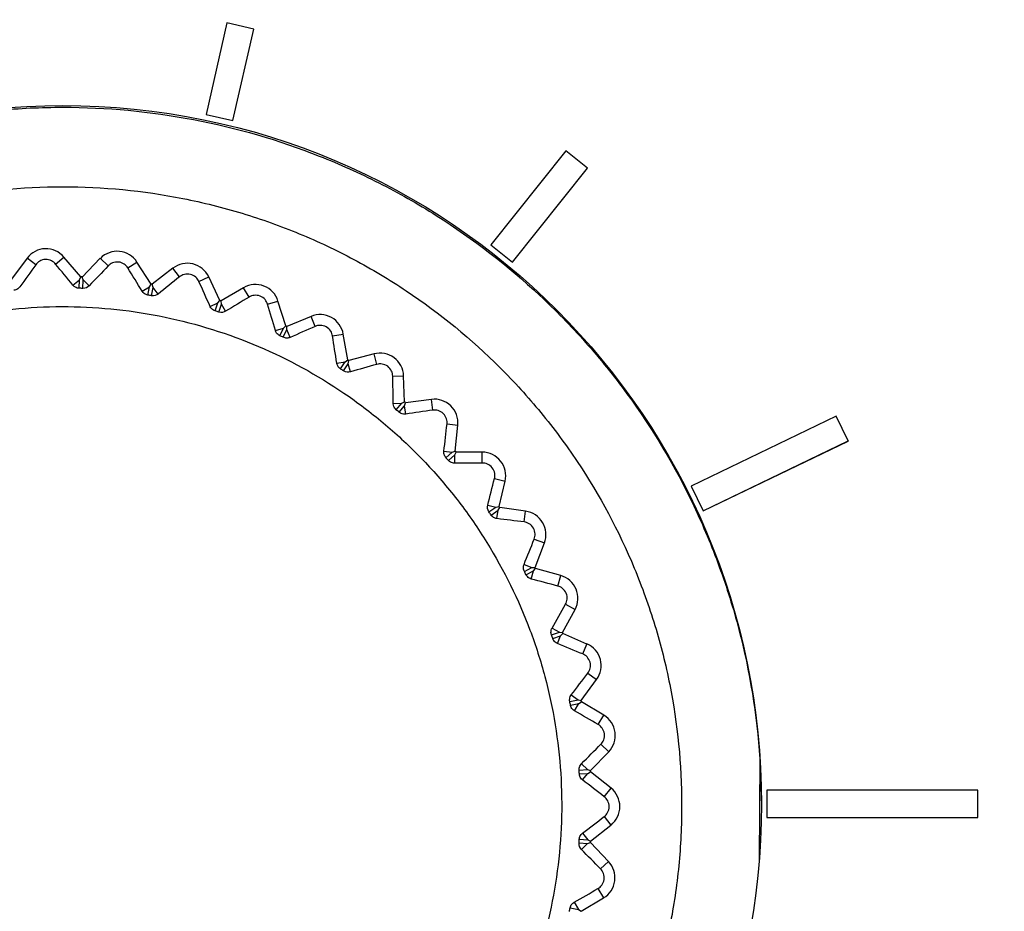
# Model space of a CAD drawing. Header units: millimetres. Extents: x 15440 to 16422, y 10215 to 11289.
# Tile 93 of 143: x 15968 to 15986, y 10805 to 10821. Entities that reach past the tile are written whole.
import ezdxf

# ---------------------------------------------------------------- set-up
doc = ezdxf.new("R2010")
doc.units = ezdxf.units.MM

msp = doc.modelspace()

# ---------------------------------------------------------------- linework, layer by layer
at = {"color": 7, "linetype": 'Continuous', "lineweight": 25}
for p, q in [((15971.526, 10820.711), (15971.146, 10819.048)), ((15972.013, 10820.6), (15971.526, 10820.711)), ((15971.633, 10818.936), (15972.013, 10820.6)), ((15971.633, 10818.936), (15972.013, 10820.6)), ((15972.013, 10820.6), (15972.013, 10820.6)), ((15971.146, 10819.048), (15971.146, 10819.047)), ((15971.146, 10819.048), (15971.633, 10818.936)), ((15971.146, 10819.047), (15971.633, 10818.936)), ((15971.633, 10818.936), (15971.633, 10818.936)), ((15977.688, 10818.385), (15976.326, 10816.677)), ((15978.079, 10818.073), (15977.688, 10818.385)), ((15976.717, 10816.365), (15978.079, 10818.073)), ((15976.717, 10816.365), (15978.079, 10818.073)), ((15978.079, 10818.073), (15978.079, 10818.073)), ((15976.326, 10816.677), (15976.717, 10816.365)), ((15976.326, 10816.677), (15976.717, 10816.365)), ((15976.326, 10816.677), (15976.326, 10816.677)), ((15967.893, 10816.435), (15967.609, 10816.054)), ((15968.051, 10816.317), (15967.893, 10816.435)), ((15968.411, 10816.328), (15968.561, 10816.456)), ((15968.869, 10816.094), (15968.561, 10816.456)), ((15969.225, 10816.433), (15968.893, 10816.093)), ((15969.366, 10816.295), (15969.225, 10816.433)), ((15969.725, 10816.258), (15969.89, 10816.364)), ((15970.147, 10815.965), (15969.89, 10816.364)), ((15976.717, 10816.365), (15976.717, 10816.365)), ((15968.844, 10816.042), (15968.869, 10816.094)), ((15968.914, 10816.04), (15968.893, 10816.093)), ((15970.545, 10816.253), (15970.17, 10815.961)), ((15970.666, 10816.097), (15970.545, 10816.253)), ((15971.017, 10816.013), (15971.195, 10816.097)), ((15971.396, 10815.666), (15971.195, 10816.097)), ((15968.728, 10815.943), (15968.844, 10816.042)), ((15968.84, 10815.888), (15968.844, 10816.042)), ((15968.908, 10815.886), (15968.914, 10816.04)), ((15969.023, 10815.933), (15968.914, 10816.04)), ((15969.987, 10815.834), (15970.116, 10815.917)), ((15970.09, 10815.765), (15970.116, 10815.917)), ((15970.116, 10815.917), (15970.147, 10815.965)), ((15970.158, 10815.753), (15970.184, 10815.905)), ((15970.184, 10815.905), (15970.17, 10815.961)), ((15970.278, 10815.784), (15970.184, 10815.905)), ((15971.829, 10815.899), (15971.419, 10815.659)), ((15971.928, 10815.728), (15971.829, 10815.899)), ((15971.22, 10815.558), (15971.359, 10815.623)), ((15971.313, 10815.476), (15971.359, 10815.623)), ((15971.359, 10815.623), (15971.396, 10815.666)), ((15971.379, 10815.455), (15971.425, 10815.602)), ((15971.425, 10815.602), (15971.419, 10815.659)), ((15971.502, 10815.47), (15971.425, 10815.602)), ((15972.265, 10815.598), (15972.453, 10815.657)), ((15972.595, 10815.204), (15972.453, 10815.657)), ((15973.055, 10815.376), (15972.616, 10815.194)), ((15973.13, 10815.195), (15973.055, 10815.376)), ((15972.552, 10815.166), (15972.595, 10815.204)), ((15972.615, 10815.136), (15972.616, 10815.194)), ((15972.406, 10815.12), (15972.552, 10815.166)), ((15972.487, 10815.026), (15972.552, 10815.166)), ((15972.549, 10814.997), (15972.615, 10815.136)), ((15972.673, 10814.995), (15972.615, 10815.136)), ((15973.446, 10815.021), (15973.64, 10815.054)), ((15973.721, 10814.586), (15973.64, 10815.054)), ((15974.2, 10814.696), (15973.74, 10814.573)), ((15974.25, 10814.505), (15974.2, 10814.696)), ((15973.522, 10814.528), (15973.673, 10814.554)), ((15973.59, 10814.424), (15973.673, 10814.554)), ((15973.648, 10814.387), (15973.731, 10814.516)), ((15973.673, 10814.554), (15973.721, 10814.586)), ((15973.731, 10814.516), (15973.74, 10814.573)), ((15973.771, 10814.369), (15973.731, 10814.516)), ((15974.54, 10814.291), (15974.737, 10814.298)), ((15974.754, 10813.823), (15974.737, 10814.298)), ((15974.55, 10813.792), (15974.703, 10813.798)), ((15974.603, 10813.68), (15974.703, 10813.798)), ((15974.656, 10813.636), (15974.756, 10813.753)), ((15974.703, 10813.798), (15974.754, 10813.823)), ((15974.756, 10813.753), (15974.772, 10813.808)), ((15974.775, 10813.601), (15974.756, 10813.753)), ((15975.244, 10813.868), (15974.772, 10813.808)), ((15975.268, 10813.673), (15975.244, 10813.868)), ((15975.527, 10813.422), (15975.723, 10813.403)), ((15975.677, 10812.93), (15975.723, 10813.403)), ((15982.601, 10813.563), (15979.964, 10812.294)), ((15982.818, 10813.113), (15982.601, 10813.563)), ((15980.181, 10811.843), (15982.818, 10813.113)), ((15980.181, 10811.843), (15982.818, 10813.112)), ((15982.818, 10813.113), (15982.818, 10813.112)), ((15975.47, 10812.926), (15975.622, 10812.912)), ((15975.508, 10812.808), (15975.622, 10812.912)), ((15975.554, 10812.757), (15975.669, 10812.86)), ((15975.622, 10812.912), (15975.677, 10812.93)), ((15975.668, 10812.707), (15975.669, 10812.86)), ((15975.669, 10812.86), (15975.693, 10812.912)), ((15976.168, 10812.909), (15975.693, 10812.912)), ((15976.167, 10812.712), (15976.168, 10812.909)), ((15976.389, 10812.429), (15976.581, 10812.384)), ((15976.472, 10811.921), (15976.581, 10812.384)), ((15979.964, 10812.294), (15980.181, 10811.843)), ((15979.964, 10812.294), (15980.181, 10811.843)), ((15979.964, 10812.294), (15979.964, 10812.294)), ((15976.267, 10811.945), (15976.416, 10811.91)), ((15976.289, 10811.823), (15976.416, 10811.91)), ((15976.328, 10811.767), (15976.455, 10811.853)), ((15976.416, 10811.91), (15976.472, 10811.921)), ((15976.434, 10811.702), (15976.455, 10811.853)), ((15976.455, 10811.853), (15976.485, 10811.902)), ((15976.956, 10811.835), (15976.485, 10811.902)), ((15976.929, 10811.64), (15976.956, 10811.835)), ((15980.181, 10811.843), (15980.181, 10811.843)), ((15977.112, 10811.33), (15977.296, 10811.26)), ((15977.126, 10810.815), (15977.296, 10811.26)), ((15976.926, 10810.867), (15977.069, 10810.812)), ((15976.932, 10810.743), (15977.069, 10810.812)), ((15976.962, 10810.682), (15977.1, 10810.75)), ((15977.059, 10810.603), (15977.1, 10810.75)), ((15977.069, 10810.812), (15977.126, 10810.815)), ((15977.1, 10810.75), (15977.137, 10810.795)), ((15977.594, 10810.666), (15977.137, 10810.795)), ((15977.541, 10810.476), (15977.594, 10810.666)), ((15977.627, 10809.633), (15977.854, 10810.05)), ((15977.681, 10810.144), (15977.854, 10810.05)), ((15977.424, 10809.587), (15977.57, 10809.637)), ((15977.435, 10809.71), (15977.57, 10809.637)), ((15977.57, 10809.637), (15977.627, 10809.633)), ((15977.447, 10809.522), (15977.592, 10809.572)), ((15977.532, 10809.431), (15977.592, 10809.572)), ((15977.592, 10809.572), (15977.634, 10809.611)), ((15978.071, 10809.422), (15977.634, 10809.611)), ((15977.993, 10809.241), (15978.071, 10809.422)), ((15977.965, 10808.394), (15978.246, 10808.777)), ((15978.087, 10808.894), (15978.246, 10808.777)), ((15977.758, 10808.375), (15977.909, 10808.406)), ((15977.786, 10808.496), (15977.909, 10808.406)), ((15977.909, 10808.406), (15977.965, 10808.394)), ((15977.772, 10808.308), (15977.923, 10808.338)), ((15977.844, 10808.207), (15977.923, 10808.338)), ((15977.923, 10808.338), (15977.97, 10808.371)), ((15978.377, 10808.126), (15977.97, 10808.371)), ((15978.276, 10807.957), (15978.377, 10808.126)), ((15978.323, 10807.6), (15978.465, 10807.463)), ((15978.136, 10807.121), (15978.465, 10807.463)), ((15981.213, 10807.335), (15981.198, 10805.488)), ((15981.213, 10807.335), (15981.242, 10806.481)), ((15977.928, 10807.13), (15978.082, 10807.14)), ((15977.972, 10807.246), (15978.082, 10807.14)), ((15978.082, 10807.14), (15978.136, 10807.121)), ((15977.933, 10807.061), (15978.086, 10807.071)), ((15977.991, 10806.952), (15978.086, 10807.071)), ((15978.086, 10807.071), (15978.137, 10807.097)), ((15978.508, 10806.8), (15978.137, 10807.097)), ((15978.385, 10806.646), (15978.508, 10806.8)), ((15985.174, 10806.766), (15981.34, 10806.766)), ((15981.34, 10806.766), (15981.34, 10806.266)), ((15985.174, 10806.266), (15985.174, 10806.766)), ((15978.384, 10806.286), (15978.507, 10806.132)), ((15981.34, 10806.266), (15985.174, 10806.266)), ((15981.34, 10806.266), (15985.174, 10806.266)), ((15981.34, 10806.266), (15981.34, 10806.266)), ((15985.174, 10806.266), (15985.174, 10806.266)), ((15978.135, 10805.836), (15978.507, 10806.132)), ((15977.989, 10805.982), (15978.084, 10805.863)), ((15977.926, 10805.805), (15978.079, 10805.794)), ((15977.93, 10805.873), (15978.084, 10805.863)), ((15977.969, 10805.688), (15978.079, 10805.794)), ((15978.079, 10805.794), (15978.133, 10805.813)), ((15978.084, 10805.863), (15978.135, 10805.836)), ((15978.461, 10805.469), (15978.133, 10805.813)), ((15978.319, 10805.333), (15978.461, 10805.469)), ((15977.963, 10804.563), (15978.371, 10804.807)), ((15978.27, 10804.976), (15978.371, 10804.807)), ((15977.765, 10804.627), (15977.916, 10804.596)), ((15977.838, 10804.728), (15977.916, 10804.596)), ((15977.916, 10804.596), (15977.963, 10804.563))]:
    msp.add_line(p, q, dxfattribs=at)
msp.add_circle((15968.543, 10806.512), 12.699, dxfattribs=at)
for centre, radius, start, end in [((15968.236, 10816.179), 0.428, 40.3872, 143.2298), ((15969.531, 10816.133), 0.428, 32.7276, 135.5702), ((15970.808, 10815.915), 0.428, 25.0681, 127.9107), ((15968.542, 10806.485), 9.615, 87.9095, 88.0479), ((15968.542, 10806.485), 9.615, 80.25, 80.3883), ((15972.045, 10815.529), 0.428, 17.4085, 120.2511), ((15968.542, 10806.485), 9.615, 72.5904, 72.7288), ((15973.219, 10814.982), 0.428, 9.7489, 112.5915), ((15968.542, 10806.485), 9.615, 64.9308, 65.0692), ((15974.31, 10814.282), 0.428, 2.0893, 104.9319), ((15968.542, 10806.485), 9.615, 57.2712, 57.4096), ((15968.542, 10806.485), 9.615, 49.6117, 49.75), ((15975.298, 10813.444), 0.428, 354.4298, 97.2724), ((15968.542, 10806.485), 9.615, 41.9521, 42.0905), ((15976.165, 10812.482), 0.428, 346.7702, 89.6128), ((15968.542, 10806.485), 9.615, 34.2925, 34.4309), ((15976.896, 10811.412), 0.428, 339.1106, 81.9532), ((15968.542, 10806.485), 9.615, 26.6329, 26.7713), ((15977.478, 10810.254), 0.428, 331.451, 74.2936), ((15968.542, 10806.485), 9.615, 18.9734, 19.1117), ((15977.901, 10809.03), 0.428, 323.7915, 66.6341), ((15968.542, 10806.485), 9.615, 11.3138, 11.4522), ((15978.157, 10807.76), 0.428, 316.1319, 58.9745), ((15968.542, 10806.485), 9.615, 3.6542, 3.7926), ((15978.241, 10806.467), 0.428, 308.4723, 51.3149), ((15968.542, 10806.485), 9.615, 355.9946, 356.133), ((15978.152, 10805.174), 0.428, 300.8127, 43.6553)]:
    msp.add_arc(centre, radius, start, end, dxfattribs=at)
for points, knots in [([(16085.443, 10746.598), (16085.457, 10747.042), (16085.438, 10747.486), (16085.432, 10748.373), (16085.434, 10748.817), (16085.432, 10750.148), (16085.432, 10751.035), (16085.429, 10753.697), (16085.427, 10755.472), (16085.422, 10760.796), (16085.419, 10764.345), (16085.41, 10774.994), (16085.404, 10782.093), (16085.383, 10803.389), (16085.369, 10817.58), (16085.356, 10833.533), (16085.354, 10835.305), (16085.351, 10837.963), (16085.35, 10838.849), (16085.349, 10840.621), (16085.348, 10841.507), (16085.341, 10842.835), (16085.339, 10843.278), (16085.344, 10843.942), (16085.351, 10844.165), (16085.324, 10844.604), (16085.285, 10844.821), (16085.151, 10845.246), (16085.061, 10845.446), (16084.839, 10845.825), (16084.705, 10846.005), (16084.259, 10846.487), (16083.89, 10846.742), (16083.289, 10846.993), (16083.078, 10847.056), (16082.65, 10847.131), (16082.431, 10847.142), (16081.779, 10847.182), (16081.344, 10847.21), (16080.038, 10847.298), (16079.167, 10847.359), (16076.552, 10847.53), (16074.805, 10847.637), (16071.307, 10847.843), (16069.555, 10847.941), (16064.292, 10848.222), (16060.774, 10848.391), (16050.198, 10848.841), (16043.116, 10849.068), (16028.925, 10849.366), (16021.813, 10849.436), (16007.597, 10849.416), (16000.488, 10849.324), (15986.303, 10848.986), (15979.228, 10848.743), (15968.662, 10848.266), (15965.149, 10848.088), (15959.894, 10847.793), (15958.145, 10847.69), (15954.653, 10847.47), (15952.91, 10847.352), (15950.734, 10847.209), (15950.299, 10847.181), (15949.646, 10847.14), (15949.428, 10847.127), (15949.003, 10847.051), (15948.795, 10846.991), (15948.392, 10846.822), (15948.2, 10846.715), (15947.845, 10846.463), (15947.679, 10846.316), (15947.384, 10845.989), (15947.255, 10845.811), (15947.036, 10845.428), (15946.946, 10845.223), (15946.815, 10844.803), (15946.773, 10844.585), (15946.749, 10844.252), (15946.748, 10844.141), (15946.749, 10843.918), (15946.749, 10843.807), (15946.751, 10843.25), (15946.75, 10842.805), (15946.746, 10841.469), (15946.746, 10840.578), (15946.742, 10836.124), (15946.738, 10832.56), (15946.722, 10814.735), (15946.709, 10800.462), (15946.689, 10779.047), (15946.682, 10771.908), (15946.673, 10761.2), (15946.669, 10757.631), (15946.664, 10752.277), (15946.662, 10750.493), (15946.661, 10748.262), (15946.66, 10747.816), (15946.659, 10747.147), (15946.66, 10746.924), (15946.658, 10746.478), (15946.667, 10746.256), (15946.717, 10745.818), (15946.757, 10745.602), (15946.864, 10745.174), (15946.932, 10744.961), (15947.178, 10744.345), (15947.393, 10743.964), (15947.672, 10743.62)], [0, 0, 0, 0, 0.003906, 0.003906, 0.007812, 0.007812, 0.015625, 0.015625, 0.03125, 0.03125, 0.0625, 0.0625, 0.125, 0.125, 0.25, 0.25, 0.265625, 0.265625, 0.273437, 0.273437, 0.28125, 0.28125, 0.285156, 0.285156, 0.287109, 0.287109, 0.289062, 0.289062, 0.291016, 0.291016, 0.292969, 0.292969, 0.296875, 0.296875, 0.298828, 0.298828, 0.300781, 0.300781, 0.304687, 0.304687, 0.3125, 0.3125, 0.328125, 0.328125, 0.34375, 0.34375, 0.375, 0.375, 0.4375, 0.4375, 0.5, 0.5, 0.5625, 0.5625, 0.625, 0.625, 0.65625, 0.65625, 0.671875, 0.671875, 0.6875, 0.6875, 0.691406, 0.691406, 0.693359, 0.693359, 0.695312, 0.695312, 0.697266, 0.697266, 0.699219, 0.699219, 0.701172, 0.701172, 0.703125, 0.703125, 0.705078, 0.705078, 0.706055, 0.706055, 0.707031, 0.707031, 0.710937, 0.710937, 0.71875, 0.71875, 0.75, 0.75, 0.875, 0.875, 0.9375, 0.9375, 0.96875, 0.96875, 0.984375, 0.984375, 0.988281, 0.988281, 0.990234, 0.990234, 0.992187, 0.992187, 0.994141, 0.994141, 0.996094, 0.996094, 1, 1, 1, 1]), ([(15955.871, 10807.348), (15955.926, 10808.149), (15956.055, 10808.932), (15956.356, 10810.08), (15956.474, 10810.459), (15956.747, 10811.207), (15956.903, 10811.578), (15957.417, 10812.659), (15957.824, 10813.339), (15958.526, 10814.298), (15958.775, 10814.608), (15959.307, 10815.207), (15959.587, 10815.494), (15960.459, 10816.307), (15961.085, 10816.791), (15962.093, 10817.428), (15962.443, 10817.626), (15963.156, 10817.988), (15963.519, 10818.15), (15964.625, 10818.586), (15965.386, 10818.806), (15966.563, 10819.03), (15966.962, 10819.086), (15967.754, 10819.161), (15968.15, 10819.179), (15969.338, 10819.179), (15970.129, 10819.105), (15971.705, 10818.805), (15972.467, 10818.583), (15973.572, 10818.147), (15973.934, 10817.985), (15974.644, 10817.624), (15974.995, 10817.425), (15976.006, 10816.785), (15976.632, 10816.301), (15977.501, 10815.489), (15977.779, 10815.204), (15978.311, 10814.605), (15978.562, 10814.293), (15979.265, 10813.331), (15979.67, 10812.651), (15980.183, 10811.574), (15980.338, 10811.203), (15980.612, 10810.452), (15980.73, 10810.072), (15981.031, 10808.92), (15981.159, 10808.136), (15981.213, 10807.335)], [0, 0, 0, 0, 0.0625, 0.0625, 0.09375, 0.09375, 0.125, 0.125, 0.1875, 0.1875, 0.21875, 0.21875, 0.25, 0.25, 0.3125, 0.3125, 0.34375, 0.34375, 0.375, 0.375, 0.4375, 0.4375, 0.46875, 0.46875, 0.5, 0.5, 0.5625, 0.5625, 0.625, 0.625, 0.65625, 0.65625, 0.6875, 0.6875, 0.75, 0.75, 0.78125, 0.78125, 0.8125, 0.8125, 0.875, 0.875, 0.90625, 0.90625, 0.9375, 0.9375, 1, 1, 1, 1]), ([(15968.542, 10795.235), (15969.285, 10795.235), (15970.021, 10795.308), (15971.477, 10795.599), (15972.182, 10795.815), (15973.197, 10796.236), (15973.529, 10796.394), (15974.179, 10796.742), (15974.498, 10796.934), (15975.419, 10797.551), (15975.985, 10798.017), (15977.022, 10799.056), (15977.497, 10799.636), (15978.312, 10800.858), (15978.657, 10801.505), (15979.08, 10802.528), (15979.205, 10802.88), (15979.418, 10803.586), (15979.507, 10803.942), (15979.649, 10804.661), (15979.703, 10805.023), (15979.774, 10805.755), (15979.792, 10806.125), (15979.791, 10807.238), (15979.718, 10807.968), (15979.502, 10809.046), (15979.413, 10809.403), (15979.198, 10810.111), (15979.072, 10810.461), (15978.648, 10811.481), (15978.302, 10812.127), (15977.688, 10813.045), (15977.467, 10813.344), (15976.996, 10813.915), (15976.749, 10814.188), (15975.97, 10814.965), (15975.403, 10815.431), (15974.479, 10816.048), (15974.16, 10816.238), (15973.511, 10816.584), (15973.179, 10816.741), (15972.502, 10817.021), (15972.156, 10817.144), (15971.451, 10817.358), (15971.089, 10817.449), (15970.002, 10817.664), (15969.272, 10817.735), (15967.804, 10817.734), (15967.058, 10817.66), (15965.617, 10817.372), (15964.915, 10817.16), (15963.893, 10816.736), (15963.556, 10816.576), (15962.905, 10816.227), (15962.59, 10816.038), (15961.677, 10815.427), (15961.107, 10814.96), (15960.058, 10813.91), (15959.593, 10813.341), (15958.982, 10812.427), (15958.793, 10812.112), (15958.445, 10811.46), (15958.286, 10811.123), (15957.864, 10810.101), (15957.651, 10809.4), (15957.436, 10808.318), (15957.382, 10807.951), (15957.309, 10807.213), (15957.292, 10806.845), (15957.292, 10805.745), (15957.364, 10805.015), (15957.58, 10803.926), (15957.671, 10803.565), (15957.885, 10802.861), (15958.132, 10802.171), (15958.446, 10801.507), (15958.793, 10800.858), (15958.984, 10800.538), (15959.601, 10799.616), (15960.067, 10799.05), (15960.845, 10798.271), (15961.118, 10798.024), (15961.691, 10797.553), (15961.989, 10797.332), (15962.907, 10796.72), (15963.553, 10796.374), (15964.575, 10795.951), (15964.926, 10795.825), (15965.633, 10795.611), (15965.989, 10795.522), (15967.068, 10795.308), (15967.798, 10795.235), (15968.542, 10795.235)], [0, 0, 0, 0, 0.03125, 0.03125, 0.0625, 0.0625, 0.078125, 0.078125, 0.09375, 0.09375, 0.125, 0.125, 0.15625, 0.15625, 0.1875, 0.1875, 0.203125, 0.203125, 0.21875, 0.21875, 0.234375, 0.234375, 0.25, 0.25, 0.28125, 0.28125, 0.296875, 0.296875, 0.3125, 0.3125, 0.34375, 0.34375, 0.359375, 0.359375, 0.375, 0.375, 0.40625, 0.40625, 0.421875, 0.421875, 0.4375, 0.4375, 0.453125, 0.453125, 0.46875, 0.46875, 0.5, 0.5, 0.53125, 0.53125, 0.5625, 0.5625, 0.578125, 0.578125, 0.59375, 0.59375, 0.625, 0.625, 0.65625, 0.65625, 0.671875, 0.671875, 0.6875, 0.6875, 0.71875, 0.71875, 0.734375, 0.734375, 0.75, 0.75, 0.78125, 0.78125, 0.796875, 0.796875, 0.8125, 0.828125, 0.828125, 0.84375, 0.84375, 0.875, 0.875, 0.890625, 0.890625, 0.90625, 0.90625, 0.9375, 0.9375, 0.953125, 0.953125, 0.96875, 0.96875, 1, 1, 1, 1]), ([(15968.411, 10816.328), (15968.392, 10816.352), (15968.367, 10816.373), (15968.305, 10816.403), (15968.267, 10816.413), (15968.19, 10816.41), (15968.153, 10816.399), (15968.092, 10816.364), (15968.069, 10816.342), (15968.051, 10816.317)], [0, 0, 0, 0, 0.25, 0.25, 0.5, 0.5, 0.75, 0.75, 1, 1, 1, 1]), ([(15969.725, 10816.258), (15969.709, 10816.284), (15969.687, 10816.308), (15969.629, 10816.347), (15969.593, 10816.361), (15969.516, 10816.368), (15969.478, 10816.362), (15969.413, 10816.336), (15969.387, 10816.317), (15969.366, 10816.295)], [0, 0, 0, 0, 0.25, 0.25, 0.5, 0.5, 0.75, 0.75, 1, 1, 1, 1]), ([(15971.017, 10816.013), (15971.004, 10816.041), (15970.986, 10816.068), (15970.934, 10816.114), (15970.899, 10816.133), (15970.825, 10816.15), (15970.786, 10816.149), (15970.718, 10816.132), (15970.69, 10816.116), (15970.666, 10816.097)], [0, 0, 0, 0, 0.25, 0.25, 0.5, 0.5, 0.75, 0.75, 1, 1, 1, 1]), ([(15967.759, 10815.913), (15967.751, 10815.901), (15967.74, 10815.889), (15967.726, 10815.879), (15967.716, 10815.872), (15967.704, 10815.865), (15967.691, 10815.86), (15967.68, 10815.856), (15967.668, 10815.853), (15967.656, 10815.851), (15967.655, 10815.851), (15967.653, 10815.851), (15967.651, 10815.851)], [0.0000006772, 0.0000006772, 0.0000006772, 0.0000006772, 0.0000561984, 0.0000561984, 0.0000561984, 0.0000990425, 0.0000990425, 0.0000990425, 0.0001357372, 0.0001357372, 0.0001357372, 0.0001404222, 0.0001404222, 0.0001404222, 0.0001404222]), ([(15968.84, 10815.888), (15968.828, 10815.889), (15968.816, 10815.891), (15968.805, 10815.893), (15968.793, 10815.897), (15968.781, 10815.902), (15968.771, 10815.907), (15968.757, 10815.915), (15968.744, 10815.925), (15968.734, 10815.936), (15968.732, 10815.938), (15968.73, 10815.941), (15968.728, 10815.943)], [0.0000044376, 0.0000044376, 0.0000044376, 0.0000044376, 0.0000393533, 0.0000393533, 0.0000393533, 0.000078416, 0.000078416, 0.000078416, 0.0001327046, 0.0001327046, 0.0001327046, 0.0001442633, 0.0001442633, 0.0001442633, 0.0001442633]), ([(15970.09, 10815.765), (15970.078, 10815.767), (15970.067, 10815.77), (15970.056, 10815.775), (15970.044, 10815.78), (15970.033, 10815.786), (15970.024, 10815.794), (15970.011, 10815.804), (15970, 10815.815), (15969.991, 10815.827), (15969.99, 10815.83), (15969.988, 10815.832), (15969.987, 10815.834)], [0.0000033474, 0.0000033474, 0.0000033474, 0.0000033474, 0.0000394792, 0.0000394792, 0.0000394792, 0.0000786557, 0.0000786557, 0.0000786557, 0.0001334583, 0.0001334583, 0.0001334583, 0.0001432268, 0.0001432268, 0.0001432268, 0.0001432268]), ([(15972.265, 10815.598), (15972.256, 10815.627), (15972.241, 10815.656), (15972.196, 10815.709), (15972.165, 10815.732), (15972.093, 10815.76), (15972.054, 10815.764), (15971.985, 10815.756), (15971.954, 10815.744), (15971.928, 10815.728)], [0, 0, 0, 0, 0.25, 0.25, 0.5, 0.5, 0.75, 0.75, 1, 1, 1, 1]), ([(15970.011, 10797.548), (15970.602, 10797.645), (15971.174, 10797.798), (15972.284, 10798.214), (15972.826, 10798.481), (15973.831, 10799.105), (15974.3, 10799.464), (15974.952, 10800.073), (15975.161, 10800.289), (15975.553, 10800.736), (15975.737, 10800.967), (15976.253, 10801.686), (15976.551, 10802.2), (15977.046, 10803.288), (15977.236, 10803.848), (15977.438, 10804.711), (15977.492, 10805.002), (15977.571, 10805.592), (15977.596, 10805.892), (15977.626, 10806.781), (15977.588, 10807.37), (15977.444, 10808.248), (15977.382, 10808.541), (15977.228, 10809.117), (15977.138, 10809.4), (15976.826, 10810.229), (15976.566, 10810.76), (15976.095, 10811.521), (15975.925, 10811.767), (15975.564, 10812.238), (15975.183, 10812.689), (15974.759, 10813.101), (15974.313, 10813.493), (15974.078, 10813.68), (15973.353, 10814.201), (15972.841, 10814.497), (15971.765, 10814.986), (15971.194, 10815.181), (15970.041, 10815.451), (15969.456, 10815.529), (15968.565, 10815.56), (15968.264, 10815.556), (15967.671, 10815.517), (15967.377, 10815.484), (15966.503, 10815.341), (15965.93, 10815.189), (15964.81, 10814.769), (15964.279, 10814.507), (15963.526, 10814.041), (15963.282, 10813.873), (15962.81, 10813.512), (15962.58, 10813.318), (15961.929, 10812.71), (15961.539, 10812.267), (15961.02, 10811.545), (15960.858, 10811.294), (15960.558, 10810.778), (15960.422, 10810.514), (15960.055, 10809.707), (15959.863, 10809.148), (15959.658, 10808.278), (15959.604, 10807.983), (15959.525, 10807.395), (15959.476, 10806.806), (15959.484, 10806.215), (15959.521, 10805.624), (15959.555, 10805.325), (15959.699, 10804.443), (15959.851, 10803.872), (15960.161, 10803.041), (15960.278, 10802.769), (15960.541, 10802.233), (15960.686, 10801.971), (15961.154, 10801.216), (15961.512, 10800.746), (15962.119, 10800.095), (15962.334, 10799.885), (15962.781, 10799.492), (15963.013, 10799.308), (15963.732, 10798.79), (15964.243, 10798.493), (15965.332, 10797.996), (15965.893, 10797.805), (15966.755, 10797.602), (15967.045, 10797.548), (15967.635, 10797.469), (15967.934, 10797.444), (15968.827, 10797.413), (15969.42, 10797.451), (15970.011, 10797.548)], [0, 0, 0, 0, 0.03125, 0.03125, 0.0625, 0.0625, 0.09375, 0.09375, 0.109375, 0.109375, 0.125, 0.125, 0.15625, 0.15625, 0.1875, 0.1875, 0.203125, 0.203125, 0.21875, 0.21875, 0.25, 0.25, 0.265625, 0.265625, 0.28125, 0.28125, 0.3125, 0.3125, 0.328125, 0.328125, 0.34375, 0.359375, 0.359375, 0.375, 0.375, 0.40625, 0.40625, 0.4375, 0.4375, 0.46875, 0.46875, 0.484375, 0.484375, 0.5, 0.5, 0.53125, 0.53125, 0.5625, 0.5625, 0.578125, 0.578125, 0.59375, 0.59375, 0.625, 0.625, 0.640625, 0.640625, 0.65625, 0.65625, 0.6875, 0.6875, 0.703125, 0.703125, 0.71875, 0.734375, 0.734375, 0.75, 0.75, 0.78125, 0.78125, 0.796875, 0.796875, 0.8125, 0.8125, 0.84375, 0.84375, 0.859375, 0.859375, 0.875, 0.875, 0.90625, 0.90625, 0.9375, 0.9375, 0.953125, 0.953125, 0.96875, 0.96875, 1, 1, 1, 1]), ([(15971.313, 10815.476), (15971.302, 10815.479), (15971.29, 10815.484), (15971.28, 10815.491), (15971.269, 10815.497), (15971.259, 10815.505), (15971.251, 10815.514), (15971.239, 10815.525), (15971.23, 10815.539), (15971.223, 10815.552), (15971.222, 10815.554), (15971.221, 10815.556), (15971.22, 10815.558)], [0.0000024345, 0.0000024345, 0.0000024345, 0.0000024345, 0.00003959, 0.00003959, 0.00003959, 0.000078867, 0.000078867, 0.000078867, 0.0001341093, 0.0001341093, 0.0001341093, 0.0001423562, 0.0001423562, 0.0001423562, 0.0001423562]), ([(15973.446, 10815.021), (15973.442, 10815.05), (15973.431, 10815.081), (15973.393, 10815.14), (15973.364, 10815.167), (15973.298, 10815.204), (15973.259, 10815.213), (15973.19, 10815.214), (15973.158, 10815.207), (15973.13, 10815.195)], [0, 0, 0, 0, 0.25, 0.25, 0.5, 0.5, 0.75, 0.75, 1, 1, 1, 1]), ([(15972.487, 10815.026), (15972.476, 10815.031), (15972.465, 10815.038), (15972.455, 10815.046), (15972.445, 10815.054), (15972.436, 10815.063), (15972.429, 10815.073), (15972.419, 10815.086), (15972.412, 10815.101), (15972.407, 10815.115), (15972.407, 10815.116), (15972.406, 10815.118), (15972.406, 10815.12)], [0.0000016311, 0.0000016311, 0.0000016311, 0.0000016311, 0.000039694, 0.000039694, 0.000039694, 0.0000790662, 0.0000790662, 0.0000790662, 0.0001347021, 0.0001347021, 0.0001347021, 0.000141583, 0.000141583, 0.000141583, 0.000141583]), ([(15972.673, 10814.995), (15972.656, 10814.988), (15972.636, 10814.983), (15972.594, 10814.983), (15972.57, 10814.987), (15972.549, 10814.997)], [0, 0, 0, 0, 0.5, 0.5, 1, 1, 1, 1]), ([(15973.59, 10814.424), (15973.579, 10814.431), (15973.569, 10814.439), (15973.561, 10814.449), (15973.552, 10814.458), (15973.545, 10814.468), (15973.539, 10814.479), (15973.531, 10814.493), (15973.526, 10814.509), (15973.523, 10814.523), (15973.523, 10814.525), (15973.523, 10814.526), (15973.522, 10814.528)], [0.0000008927, 0.0000008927, 0.0000008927, 0.0000008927, 0.0000397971, 0.0000397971, 0.0000397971, 0.0000792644, 0.0000792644, 0.0000792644, 0.0001352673, 0.0001352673, 0.0001352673, 0.0001408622, 0.0001408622, 0.0001408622, 0.0001408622]), ([(15974.54, 10814.291), (15974.54, 10814.321), (15974.533, 10814.353), (15974.503, 10814.416), (15974.479, 10814.447), (15974.418, 10814.492), (15974.381, 10814.506), (15974.312, 10814.517), (15974.279, 10814.514), (15974.25, 10814.505)], [0, 0, 0, 0, 0.25, 0.25, 0.5, 0.5, 0.75, 0.75, 1, 1, 1, 1]), ([(15974.603, 10813.68), (15974.593, 10813.689), (15974.584, 10813.699), (15974.577, 10813.709), (15974.57, 10813.719), (15974.564, 10813.731), (15974.56, 10813.742), (15974.554, 10813.757), (15974.551, 10813.773), (15974.55, 10813.788), (15974.55, 10813.79), (15974.55, 10813.791), (15974.55, 10813.792)], [0.0000004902, 0.0000004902, 0.0000004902, 0.0000004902, 0.000039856, 0.000039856, 0.000039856, 0.0000793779, 0.0000793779, 0.0000793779, 0.000135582, 0.000135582, 0.000135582, 0.0001404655, 0.0001404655, 0.0001404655, 0.0001404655]), ([(15974.775, 10813.601), (15974.762, 10813.6), (15974.748, 10813.599), (15974.733, 10813.601), (15974.72, 10813.603), (15974.707, 10813.606), (15974.694, 10813.612), (15974.683, 10813.617), (15974.673, 10813.623), (15974.663, 10813.63), (15974.66, 10813.632), (15974.658, 10813.634), (15974.656, 10813.636)], [0.0000091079, 0.0000091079, 0.0000091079, 0.0000091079, 0.0000593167, 0.0000593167, 0.0000593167, 0.0001030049, 0.0001030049, 0.0001030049, 0.0001399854, 0.0001399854, 0.0001399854, 0.0001489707, 0.0001489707, 0.0001489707, 0.0001489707]), ([(15975.527, 10813.422), (15975.531, 10813.452), (15975.528, 10813.484), (15975.507, 10813.55), (15975.487, 10813.584), (15975.432, 10813.638), (15975.398, 10813.656), (15975.331, 10813.676), (15975.298, 10813.677), (15975.268, 10813.673)], [0, 0, 0, 0, 0.25, 0.25, 0.5, 0.5, 0.75, 0.75, 1, 1, 1, 1]), ([(15975.508, 10812.808), (15975.493, 10812.825), (15975.481, 10812.847), (15975.469, 10812.888), (15975.468, 10812.908), (15975.47, 10812.926)], [0, 0, 0, 0, 0.5, 0.5, 1, 1, 1, 1]), ([(15975.668, 10812.707), (15975.654, 10812.707), (15975.64, 10812.709), (15975.625, 10812.713), (15975.613, 10812.716), (15975.6, 10812.722), (15975.588, 10812.729), (15975.578, 10812.735), (15975.568, 10812.743), (15975.56, 10812.751), (15975.558, 10812.753), (15975.556, 10812.755), (15975.554, 10812.757)], [0.0000068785, 0.0000068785, 0.0000068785, 0.0000068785, 0.0000585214, 0.0000585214, 0.0000585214, 0.0001019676, 0.0001019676, 0.0001019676, 0.0001388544, 0.0001388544, 0.0001388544, 0.0001467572, 0.0001467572, 0.0001467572, 0.0001467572]), ([(15976.389, 10812.429), (15976.397, 10812.458), (15976.399, 10812.49), (15976.387, 10812.559), (15976.372, 10812.595), (15976.324, 10812.655), (15976.293, 10812.679), (15976.229, 10812.707), (15976.197, 10812.712), (15976.167, 10812.712)], [0, 0, 0, 0, 0.25, 0.25, 0.5, 0.5, 0.75, 0.75, 1, 1, 1, 1]), ([(15976.434, 10811.702), (15976.42, 10811.704), (15976.405, 10811.707), (15976.391, 10811.714), (15976.38, 10811.719), (15976.368, 10811.726), (15976.357, 10811.735), (15976.348, 10811.742), (15976.339, 10811.751), (15976.332, 10811.761), (15976.33, 10811.763), (15976.329, 10811.765), (15976.328, 10811.767)], [0.0000051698, 0.0000051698, 0.0000051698, 0.0000051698, 0.0000579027, 0.0000579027, 0.0000579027, 0.0001011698, 0.0001011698, 0.0001011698, 0.0001379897, 0.0001379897, 0.0001379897, 0.000145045, 0.000145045, 0.000145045, 0.000145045]), ([(15977.112, 10811.33), (15977.123, 10811.358), (15977.129, 10811.389), (15977.126, 10811.459), (15977.116, 10811.496), (15977.077, 10811.563), (15977.049, 10811.59), (15976.99, 10811.627), (15976.958, 10811.637), (15976.929, 10811.64)], [0, 0, 0, 0, 0.25, 0.25, 0.5, 0.5, 0.75, 0.75, 1, 1, 1, 1]), ([(15976.932, 10810.743), (15976.928, 10810.75), (15976.925, 10810.757), (15976.923, 10810.764), (15976.919, 10810.776), (15976.916, 10810.789), (15976.916, 10810.8), (15976.915, 10810.816), (15976.916, 10810.831), (15976.919, 10810.844), (15976.921, 10810.852), (15976.923, 10810.86), (15976.926, 10810.867)], [0.0000146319, 0.0000146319, 0.0000146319, 0.0000146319, 0.000038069, 0.000038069, 0.000038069, 0.0000759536, 0.0000759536, 0.0000759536, 0.0001257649, 0.0001257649, 0.0001257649, 0.0001547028, 0.0001547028, 0.0001547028, 0.0001547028]), ([(15977.059, 10810.603), (15977.045, 10810.607), (15977.031, 10810.613), (15977.017, 10810.621), (15977.007, 10810.628), (15976.996, 10810.636), (15976.987, 10810.647), (15976.979, 10810.655), (15976.971, 10810.665), (15976.965, 10810.676), (15976.964, 10810.678), (15976.963, 10810.68), (15976.962, 10810.682)], [0.000003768, 0.000003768, 0.000003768, 0.000003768, 0.0000573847, 0.0000573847, 0.0000573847, 0.0001005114, 0.0001005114, 0.0001005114, 0.0001372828, 0.0001372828, 0.0001372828, 0.0001436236, 0.0001436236, 0.0001436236, 0.0001436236]), ([(15977.681, 10810.144), (15977.696, 10810.171), (15977.707, 10810.202), (15977.713, 10810.271), (15977.707, 10810.31), (15977.678, 10810.38), (15977.654, 10810.411), (15977.6, 10810.455), (15977.57, 10810.469), (15977.541, 10810.476)], [0, 0, 0, 0, 0.25, 0.25, 0.5, 0.5, 0.75, 0.75, 1, 1, 1, 1]), ([(15977.424, 10809.587), (15977.421, 10809.596), (15977.419, 10809.605), (15977.417, 10809.614), (15977.416, 10809.627), (15977.415, 10809.639), (15977.417, 10809.651), (15977.418, 10809.667), (15977.422, 10809.682), (15977.428, 10809.695), (15977.43, 10809.7), (15977.433, 10809.705), (15977.435, 10809.71)], [0.0000098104, 0.0000098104, 0.0000098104, 0.0000098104, 0.0000386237, 0.0000386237, 0.0000386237, 0.0000770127, 0.0000770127, 0.0000770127, 0.0001288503, 0.0001288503, 0.0001288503, 0.0001497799, 0.0001497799, 0.0001497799, 0.0001497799]), ([(15977.532, 10809.431), (15977.518, 10809.437), (15977.505, 10809.445), (15977.493, 10809.455), (15977.483, 10809.463), (15977.474, 10809.473), (15977.466, 10809.484), (15977.459, 10809.494), (15977.453, 10809.505), (15977.449, 10809.517), (15977.448, 10809.518), (15977.447, 10809.52), (15977.447, 10809.522)], [0.0000025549, 0.0000025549, 0.0000025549, 0.0000025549, 0.0000569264, 0.0000569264, 0.0000569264, 0.0000999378, 0.0000999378, 0.0000999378, 0.0001366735, 0.0001366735, 0.0001366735, 0.0001423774, 0.0001423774, 0.0001423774, 0.0001423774]), ([(15978.087, 10808.894), (15978.105, 10808.918), (15978.12, 10808.947), (15978.136, 10809.014), (15978.136, 10809.054), (15978.116, 10809.127), (15978.096, 10809.161), (15978.048, 10809.212), (15978.02, 10809.23), (15977.993, 10809.241)], [0, 0, 0, 0, 0.25, 0.25, 0.5, 0.5, 0.75, 0.75, 1, 1, 1, 1]), ([(15977.758, 10808.375), (15977.756, 10808.385), (15977.755, 10808.396), (15977.755, 10808.406), (15977.756, 10808.419), (15977.757, 10808.432), (15977.76, 10808.443), (15977.764, 10808.459), (15977.771, 10808.473), (15977.778, 10808.485), (15977.781, 10808.489), (15977.783, 10808.493), (15977.786, 10808.496)], [0.0000071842, 0.0000071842, 0.0000071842, 0.0000071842, 0.0000389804, 0.0000389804, 0.0000389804, 0.0000776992, 0.0000776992, 0.0000776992, 0.0001307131, 0.0001307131, 0.0001307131, 0.0001470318, 0.0001470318, 0.0001470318, 0.0001470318]), ([(15977.844, 10808.207), (15977.832, 10808.214), (15977.819, 10808.224), (15977.808, 10808.236), (15977.8, 10808.245), (15977.792, 10808.256), (15977.786, 10808.269), (15977.78, 10808.279), (15977.776, 10808.291), (15977.773, 10808.303), (15977.773, 10808.305), (15977.772, 10808.306), (15977.772, 10808.308)], [0.0000014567, 0.0000014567, 0.0000014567, 0.0000014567, 0.000056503, 0.000056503, 0.000056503, 0.0000994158, 0.0000994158, 0.0000994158, 0.0001361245, 0.0001361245, 0.0001361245, 0.0001412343, 0.0001412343, 0.0001412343, 0.0001412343]), ([(15978.323, 10807.6), (15978.344, 10807.621), (15978.363, 10807.648), (15978.387, 10807.713), (15978.392, 10807.752), (15978.382, 10807.828), (15978.367, 10807.864), (15978.327, 10807.921), (15978.302, 10807.942), (15978.276, 10807.957)], [0, 0, 0, 0, 0.25, 0.25, 0.5, 0.5, 0.75, 0.75, 1, 1, 1, 1]), ([(15977.928, 10807.13), (15977.927, 10807.141), (15977.928, 10807.152), (15977.93, 10807.163), (15977.932, 10807.176), (15977.935, 10807.188), (15977.94, 10807.199), (15977.946, 10807.214), (15977.955, 10807.227), (15977.964, 10807.238), (15977.967, 10807.241), (15977.969, 10807.244), (15977.972, 10807.246)], [0.0000054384, 0.0000054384, 0.0000054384, 0.0000054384, 0.0000392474, 0.0000392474, 0.0000392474, 0.0000782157, 0.0000782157, 0.0000782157, 0.00013204, 0.00013204, 0.00013204, 0.0001452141, 0.0001452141, 0.0001452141, 0.0001452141]), ([(15977.991, 10806.952), (15977.979, 10806.961), (15977.968, 10806.972), (15977.959, 10806.986), (15977.951, 10806.996), (15977.945, 10807.008), (15977.941, 10807.021), (15977.937, 10807.033), (15977.934, 10807.045), (15977.933, 10807.057), (15977.933, 10807.058), (15977.933, 10807.06), (15977.933, 10807.061)], [0.0000004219, 0.0000004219, 0.0000004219, 0.0000004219, 0.0000560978, 0.0000560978, 0.0000560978, 0.0000989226, 0.0000989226, 0.0000989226, 0.0001356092, 0.0001356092, 0.0001356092, 0.0001401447, 0.0001401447, 0.0001401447, 0.0001401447]), ([(15978.384, 10806.286), (15978.408, 10806.304), (15978.43, 10806.329), (15978.463, 10806.39), (15978.473, 10806.428), (15978.474, 10806.504), (15978.463, 10806.542), (15978.431, 10806.603), (15978.409, 10806.628), (15978.385, 10806.646)], [0, 0, 0, 0, 0.25, 0.25, 0.5, 0.5, 0.75, 0.75, 1, 1, 1, 1]), ([(15977.93, 10805.873), (15977.931, 10805.885), (15977.933, 10805.896), (15977.937, 10805.907), (15977.941, 10805.919), (15977.946, 10805.931), (15977.952, 10805.941), (15977.961, 10805.955), (15977.971, 10805.967), (15977.982, 10805.977), (15977.984, 10805.979), (15977.987, 10805.981), (15977.989, 10805.982)], [0.0000041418, 0.0000041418, 0.0000041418, 0.0000041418, 0.0000394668, 0.0000394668, 0.0000394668, 0.0000786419, 0.0000786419, 0.0000786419, 0.0001330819, 0.0001330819, 0.0001330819, 0.0001438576, 0.0001438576, 0.0001438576, 0.0001438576]), ([(15978.27, 10804.976), (15978.296, 10804.991), (15978.321, 10805.012), (15978.362, 10805.069), (15978.377, 10805.104), (15978.388, 10805.18), (15978.383, 10805.219), (15978.358, 10805.284), (15978.34, 10805.311), (15978.319, 10805.333)], [0, 0, 0, 0, 0.25, 0.25, 0.5, 0.5, 0.75, 0.75, 1, 1, 1, 1]), ([(15977.765, 10804.627), (15977.768, 10804.639), (15977.771, 10804.651), (15977.777, 10804.661), (15977.782, 10804.673), (15977.789, 10804.684), (15977.796, 10804.693), (15977.807, 10804.706), (15977.819, 10804.716), (15977.832, 10804.724), (15977.834, 10804.725), (15977.836, 10804.727), (15977.838, 10804.728)], [0.0000031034, 0.0000031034, 0.0000031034, 0.0000031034, 0.0000396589, 0.0000396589, 0.0000396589, 0.0000790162, 0.0000790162, 0.0000790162, 0.0001339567, 0.0001339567, 0.0001339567, 0.0001427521, 0.0001427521, 0.0001427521, 0.0001427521])]:
    msp.add_open_spline(points, degree=3, knots=knots, dxfattribs=at)
for points in [[(15968.051, 10816.317), (15967.954, 10816.183), (15967.857, 10816.048), (15967.759, 10815.913)], [(15968.728, 10815.943), (15968.622, 10816.072), (15968.516, 10816.201), (15968.411, 10816.328)], [(15969.366, 10816.295), (15969.252, 10816.175), (15969.138, 10816.054), (15969.023, 10815.933)], [(15969.987, 10815.834), (15969.899, 10815.976), (15969.812, 10816.117), (15969.725, 10816.258)], [(15970.666, 10816.097), (15970.537, 10815.994), (15970.408, 10815.889), (15970.278, 10815.784)], [(15969.023, 10815.933), (15968.997, 10815.906), (15968.955, 10815.884), (15968.908, 10815.886)], [(15971.22, 10815.558), (15971.152, 10815.71), (15971.084, 10815.862), (15971.017, 10816.013)], [(15968.908, 10815.886), (15968.885, 10815.887), (15968.862, 10815.888), (15968.84, 10815.888)], [(15970.158, 10815.753), (15970.135, 10815.757), (15970.113, 10815.761), (15970.09, 10815.765)], [(15970.278, 10815.784), (15970.249, 10815.761), (15970.204, 10815.745), (15970.158, 10815.753)], [(15971.928, 10815.728), (15971.787, 10815.643), (15971.645, 10815.557), (15971.502, 10815.47)], [(15972.406, 10815.12), (15972.358, 10815.28), (15972.311, 10815.44), (15972.265, 10815.598)], [(15971.379, 10815.455), (15971.357, 10815.462), (15971.335, 10815.469), (15971.313, 10815.476)], [(15971.502, 10815.47), (15971.47, 10815.451), (15971.424, 10815.441), (15971.379, 10815.455)], [(15973.13, 10815.195), (15972.979, 10815.128), (15972.826, 10815.062), (15972.673, 10814.995)], [(15972.549, 10814.997), (15972.528, 10815.007), (15972.508, 10815.016), (15972.487, 10815.026)], [(15973.522, 10814.528), (15973.497, 10814.693), (15973.471, 10814.857), (15973.446, 10815.021)], [(15974.25, 10814.505), (15974.091, 10814.46), (15973.931, 10814.414), (15973.771, 10814.369)], [(15973.648, 10814.387), (15973.629, 10814.399), (15973.61, 10814.412), (15973.59, 10814.424)], [(15973.771, 10814.369), (15973.735, 10814.359), (15973.687, 10814.362), (15973.648, 10814.387)], [(15974.55, 10813.792), (15974.547, 10813.959), (15974.543, 10814.126), (15974.54, 10814.291)], [(15974.656, 10813.636), (15974.638, 10813.651), (15974.621, 10813.666), (15974.603, 10813.68)], [(15975.268, 10813.673), (15975.105, 10813.649), (15974.94, 10813.625), (15974.775, 10813.601)], [(15975.47, 10812.926), (15975.489, 10813.092), (15975.508, 10813.257), (15975.527, 10813.422)], [(15975.554, 10812.757), (15975.539, 10812.774), (15975.524, 10812.791), (15975.508, 10812.808)], [(15976.167, 10812.712), (15976.001, 10812.71), (15975.835, 10812.709), (15975.668, 10812.707)], [(15976.267, 10811.945), (15976.308, 10812.107), (15976.349, 10812.268), (15976.389, 10812.429)], [(15976.289, 10811.823), (15976.262, 10811.862), (15976.258, 10811.909), (15976.267, 10811.945)], [(15976.328, 10811.767), (15976.315, 10811.786), (15976.302, 10811.804), (15976.289, 10811.823)], [(15976.929, 10811.64), (15976.764, 10811.661), (15976.599, 10811.681), (15976.434, 10811.702)], [(15976.926, 10810.867), (15976.988, 10811.022), (15977.05, 10811.176), (15977.112, 10811.33)], [(15976.962, 10810.682), (15976.952, 10810.702), (15976.942, 10810.722), (15976.932, 10810.743)], [(15977.541, 10810.476), (15977.381, 10810.518), (15977.22, 10810.561), (15977.059, 10810.603)], [(15977.435, 10809.71), (15977.518, 10809.856), (15977.6, 10810), (15977.681, 10810.144)], [(15977.447, 10809.522), (15977.439, 10809.544), (15977.432, 10809.565), (15977.424, 10809.587)], [(15977.993, 10809.241), (15977.84, 10809.304), (15977.686, 10809.368), (15977.532, 10809.431)], [(15977.786, 10808.496), (15977.887, 10808.629), (15977.987, 10808.762), (15978.087, 10808.894)], [(15977.772, 10808.308), (15977.768, 10808.33), (15977.763, 10808.353), (15977.758, 10808.375)], [(15978.276, 10807.957), (15978.133, 10808.04), (15977.989, 10808.123), (15977.844, 10808.207)], [(15977.972, 10807.246), (15978.089, 10807.365), (15978.207, 10807.483), (15978.323, 10807.6)], [(15977.933, 10807.061), (15977.931, 10807.084), (15977.93, 10807.107), (15977.928, 10807.13)], [(15978.385, 10806.646), (15978.254, 10806.748), (15978.123, 10806.849), (15977.991, 10806.952)], [(15977.989, 10805.982), (15978.122, 10806.084), (15978.253, 10806.185), (15978.384, 10806.286)], [(15977.969, 10805.688), (15977.943, 10805.715), (15977.922, 10805.758), (15977.926, 10805.805)], [(15977.926, 10805.805), (15977.927, 10805.827), (15977.929, 10805.85), (15977.93, 10805.873)], [(15978.319, 10805.333), (15978.203, 10805.451), (15978.086, 10805.569), (15977.969, 10805.688)], [(15977.838, 10804.728), (15977.983, 10804.811), (15978.127, 10804.894), (15978.27, 10804.976)], [(15977.751, 10804.56), (15977.756, 10804.582), (15977.761, 10804.605), (15977.765, 10804.627)]]:
    msp.add_open_spline(points, degree=3, dxfattribs=at)

doc.saveas('drawing.dxf')
